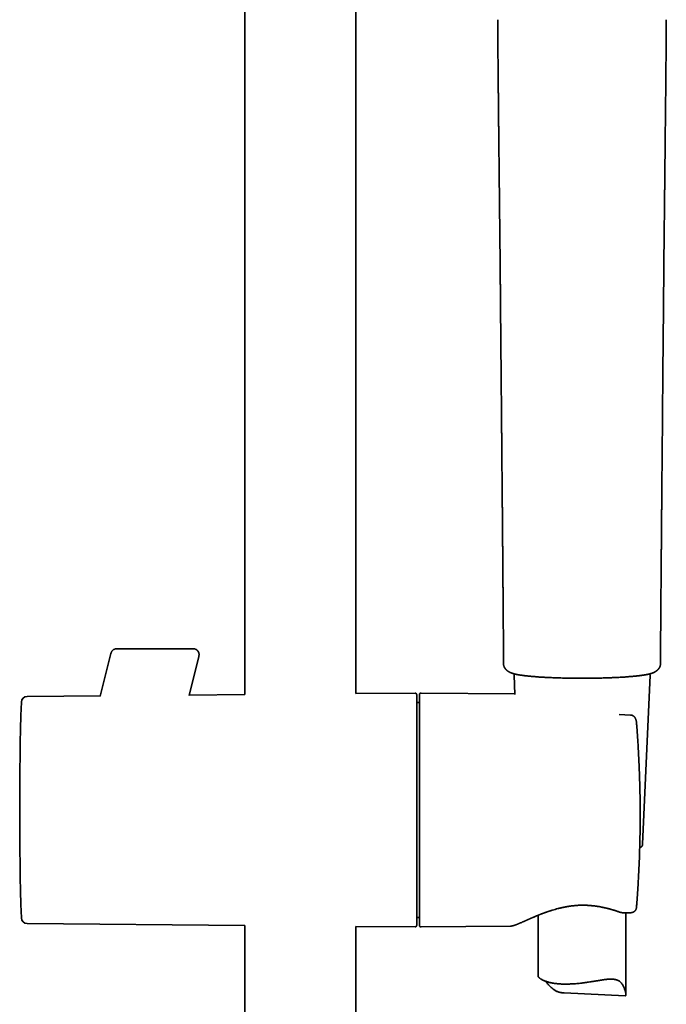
# Model space of a CAD drawing. Header units: millimetres. Extents: x 8 to 768, y 12 to 1489.
# Tile 11 of 13: x 339 to 449, y 1113 to 1281. Entities that reach past the tile are written whole.
import ezdxf

# ---------------------------------------------------------------- set-up
doc = ezdxf.new("R2010")
doc.units = ezdxf.units.MM

msp = doc.modelspace()

# ---------------------------------------------------------------- linework, layer by layer
at = {"color": 7, "linetype": 'Continuous', "lineweight": 35}
for p, q in [((377.37, 1463.75), (377.37, 1165.86)), ((396.37, 1166.02), (396.37, 1303.3)), ((420.61, 1281.3), (420.61, 1280.88)), ((420.61, 1280.88), (420.61, 1280.8)), ((420.61, 1280.8), (420.63, 1278.21)), ((449.42, 1278.21), (449.43, 1280.8)), ((449.43, 1280.88), (449.44, 1281.3)), ((449.43, 1280.8), (449.43, 1280.88)), ((420.63, 1278.21), (420.64, 1276.44)), ((449.41, 1276.44), (449.42, 1278.21)), ((352.65, 1165.56), (354.47, 1172.87)), ((354.48, 1172.9), (354.47, 1172.85)), ((354.47, 1172.87), (354.48, 1172.9)), ((354.47, 1172.87), (354.47, 1172.85)), ((354.47, 1172.85), (354.47, 1172.87)), ((368.55, 1173.7), (355.46, 1173.7)), ((367.83, 1165.7), (369.5, 1172.39)), ((369.5, 1172.39), (369.49, 1172.37)), ((369.5, 1172.39), (369.52, 1172.48)), ((369.5, 1172.38), (369.5, 1172.4)), ((369.5, 1172.4), (369.5, 1172.39)), ((448.43, 1171.02), (448.43, 1171.02)), ((423.4, 1169.15), (423.54, 1165.89)), ((445.39, 1140.27), (446.65, 1169.15)), ((435.02, 1168.65), (435.02, 1168.65)), ((352.67, 1165.64), (340.15, 1165.53)), ((377.37, 1165.86), (367.85, 1165.77)), ((406.47, 1166.11), (396.37, 1166.02)), ((423.53, 1165.97), (407.53, 1166.11)), ((407.22, 1164.49), (406.77, 1164.49)), ((443.3, 1162.36), (441.38, 1162.43)), ((444.33, 1161.07), (444.33, 1161.08)), ((442.41, 1128.52), (443.37, 1128.55)), ((442.52, 1114.53), (442.52, 1128.52)), ((406.77, 1127.74), (407.22, 1127.74)), ((427.52, 1128.11), (427.52, 1117.68)), ((340.15, 1126.7), (377.37, 1126.37)), ((377.37, 1126.37), (377.37, 939.17)), ((396.37, 939.17), (396.37, 1126.21)), ((396.37, 1126.21), (406.47, 1126.12)), ((407.53, 1126.12), (422.79, 1126.25)), ((422.79, 1126.25), (422.79, 1126.25)), ((431.97, 1114.82), (442.4, 1114.34))]:
    msp.add_line(p, q, dxfattribs=at)
for centre, radius, start, end in [((340.16, 1164.53), 1, 90.5, 178.238), ((406.47, 1165.81), 0.3, 0, 90.5), ((407.52, 1165.81), 0.3, 89.5, 180), ((938.87, 1146.11), 600, 178.23802, 181.76198), ((340.16, 1127.7), 1, 181.762, 269.5), ((406.47, 1126.42), 0.3, 269.5, 0), ((407.52, 1126.42), 0.3, 180, 270.5)]:
    msp.add_arc(centre, radius, start, end, dxfattribs=at)
for points, knots in [([(420.64, 1276.44), (420.65, 1276.11), (420.65, 1275.47), (420.66, 1274.5), (420.67, 1273.56), (420.68, 1272.63), (420.68, 1271.73), (420.69, 1270.86), (420.7, 1270.03), (420.71, 1269.24), (420.72, 1268.46), (420.72, 1267.7), (420.73, 1266.93), (420.74, 1266.15), (420.75, 1265.37), (420.75, 1264.61), (420.76, 1263.88), (420.77, 1263.16), (420.78, 1262.47), (420.78, 1261.8), (420.79, 1261.16), (420.8, 1260.56), (420.8, 1259.99), (420.81, 1259.44), (420.82, 1258.91), (420.82, 1258.39), (420.83, 1257.91), (420.83, 1257.46), (420.84, 1257.04), (420.84, 1256.63), (420.84, 1256.24), (420.85, 1255.86), (420.85, 1255.48), (420.86, 1255.11), (420.86, 1254.76), (420.86, 1254.44), (420.87, 1254.14), (420.87, 1253.86), (420.87, 1253.6), (420.88, 1253.37), (420.88, 1253.16), (420.88, 1252.97), (420.88, 1252.81), (420.88, 1252.67), (420.89, 1252.54), (420.89, 1252.44), (420.89, 1252.35), (420.89, 1252.27), (420.89, 1252.2), (420.89, 1252.13), (420.89, 1252.08), (420.89, 1252.03), (420.89, 1251.97), (420.89, 1251.9), (420.89, 1251.8), (420.9, 1251.68), (420.9, 1251.54), (420.9, 1251.38), (420.9, 1251.2), (420.9, 1250.99), (420.91, 1250.74), (420.91, 1250.46), (420.91, 1250.15), (420.92, 1249.84), (420.92, 1249.54), (420.92, 1249.24), (420.93, 1248.94), (420.93, 1248.39), (420.94, 1247.59), (420.95, 1246.49), (420.96, 1245.36), (420.98, 1244.2), (420.99, 1243.06), (421, 1241.94), (421.01, 1240.85), (421.02, 1239.78), (421.03, 1238.85), (421.04, 1238.05), (421.04, 1237.36), (421.05, 1236.66), (421.06, 1235.95), (421.06, 1235.22), (421.07, 1234.43), (421.08, 1233.57), (421.09, 1232.65), (421.1, 1231.71), (421.11, 1230.74), (421.11, 1229.75), (421.12, 1228.72), (421.13, 1227.67), (421.14, 1226.6), (421.15, 1225.51), (421.16, 1224.39), (421.17, 1223.28), (421.18, 1222.16), (421.19, 1221.04), (421.2, 1219.91), (421.21, 1218.84), (421.22, 1217.83), (421.23, 1216.91), (421.24, 1215.99), (421.24, 1215.08), (421.25, 1214.2), (421.26, 1213.33), (421.27, 1212.49), (421.28, 1211.68), (421.28, 1210.88), (421.29, 1210.12), (421.3, 1209.38), (421.3, 1208.67), (421.31, 1207.98), (421.31, 1207.31), (421.32, 1206.68), (421.33, 1206.07), (421.33, 1205.49), (421.34, 1204.93), (421.34, 1204.41), (421.34, 1203.95), (421.35, 1203.58), (421.35, 1203.26), (421.35, 1202.96), (421.36, 1202.67), (421.36, 1202.39), (421.36, 1202.12), (421.36, 1201.85), (421.37, 1201.59), (421.37, 1201.35), (421.37, 1201.18), (421.37, 1201.05), (421.37, 1200.97), (421.37, 1200.9), (421.37, 1200.85), (421.37, 1200.8), (421.37, 1200.75), (421.37, 1200.68), (421.37, 1200.6), (421.38, 1200.48), (421.38, 1200.35), (421.38, 1200.2), (421.38, 1200.01), (421.38, 1199.79), (421.38, 1199.54), (421.39, 1199.27), (421.39, 1198.98), (421.39, 1198.66), (421.39, 1198.33), (421.4, 1197.99), (421.4, 1197.62), (421.4, 1197.23), (421.41, 1196.83), (421.41, 1196.41), (421.42, 1195.98), (421.42, 1195.49), (421.42, 1194.95), (421.43, 1194.34), (421.44, 1193.71), (421.44, 1193.05), (421.45, 1192.36), (421.45, 1191.65), (421.46, 1190.91), (421.47, 1190.14), (421.47, 1189.35), (421.48, 1188.53), (421.49, 1187.68), (421.49, 1186.84), (421.5, 1186), (421.51, 1185.16), (421.51, 1184.3), (421.52, 1183.42), (421.53, 1182.52), (421.54, 1181.59), (421.54, 1180.65), (421.55, 1179.69), (421.56, 1178.7), (421.57, 1177.69), (421.57, 1176.66), (421.58, 1175.63), (421.59, 1174.61), (421.6, 1173.58), (421.61, 1172.53), (421.61, 1171.68), (421.62, 1171.17), (421.62, 1171.02)], [0, 0, 0, 0, 0.009221, 0.018381, 0.027346, 0.036117, 0.044693, 0.053074, 0.060799, 0.06835, 0.075728, 0.082932, 0.089963, 0.097606, 0.105032, 0.112242, 0.119237, 0.126015, 0.132577, 0.138923, 0.145053, 0.150678, 0.156108, 0.161343, 0.166384, 0.171229, 0.17588, 0.180087, 0.184121, 0.187981, 0.191669, 0.195183, 0.198901, 0.202404, 0.205692, 0.208764, 0.211621, 0.214263, 0.216689, 0.218901, 0.220899, 0.222682, 0.22425, 0.225601, 0.22674, 0.227767, 0.228532, 0.229259, 0.229948, 0.2306, 0.231193, 0.231546, 0.23205, 0.23276, 0.233674, 0.234793, 0.236116, 0.237645, 0.239378, 0.241316, 0.24373, 0.2464, 0.249327, 0.252511, 0.255192, 0.258025, 0.260886, 0.263734, 0.273799, 0.283696, 0.294962, 0.306004, 0.316822, 0.327415, 0.337784, 0.347929, 0.35785, 0.364235, 0.370726, 0.377363, 0.384145, 0.391073, 0.398146, 0.406668, 0.415393, 0.42432, 0.433449, 0.442973, 0.452708, 0.462654, 0.47281, 0.483178, 0.493757, 0.504547, 0.514937, 0.525515, 0.536282, 0.547238, 0.555979, 0.564832, 0.573578, 0.582095, 0.590549, 0.598763, 0.606738, 0.614474, 0.621969, 0.629225, 0.636242, 0.643004, 0.649527, 0.655811, 0.661856, 0.667663, 0.673133, 0.678373, 0.683382, 0.688161, 0.691219, 0.694175, 0.697028, 0.699779, 0.702427, 0.704937, 0.70766, 0.710131, 0.712349, 0.714314, 0.715137, 0.715907, 0.716571, 0.717061, 0.717454, 0.717925, 0.718482, 0.719387, 0.720454, 0.721683, 0.723074, 0.724942, 0.727038, 0.729364, 0.731919, 0.734704, 0.737718, 0.740809, 0.74411, 0.747614, 0.751278, 0.755086, 0.759039, 0.763138, 0.767382, 0.772922, 0.778692, 0.784692, 0.79092, 0.797378, 0.804188, 0.811236, 0.818522, 0.826045, 0.833806, 0.841804, 0.85004, 0.857798, 0.865756, 0.873914, 0.882272, 0.89083, 0.899588, 0.908546, 0.917704, 0.927063, 0.936622, 0.946382, 0.956344, 0.965921, 0.975677, 0.985614, 0.995732, 1, 1, 1, 1]), ([(448.43, 1171.02), (448.43, 1171.22), (448.43, 1171.83), (448.44, 1172.83), (448.45, 1174.02), (448.46, 1175.18), (448.47, 1176.32), (448.48, 1177.44), (448.48, 1178.5), (448.49, 1179.51), (448.5, 1180.46), (448.51, 1181.4), (448.51, 1182.32), (448.52, 1183.21), (448.53, 1184.09), (448.54, 1184.94), (448.54, 1185.78), (448.55, 1186.59), (448.56, 1187.38), (448.56, 1188.15), (448.57, 1188.89), (448.57, 1189.6), (448.58, 1190.27), (448.59, 1190.92), (448.59, 1191.56), (448.6, 1192.22), (448.6, 1192.89), (448.61, 1193.59), (448.61, 1194.25), (448.62, 1194.89), (448.63, 1195.51), (448.63, 1196.06), (448.63, 1196.54), (448.64, 1196.97), (448.64, 1197.38), (448.65, 1197.77), (448.65, 1198.14), (448.65, 1198.49), (448.65, 1198.81), (448.66, 1199.1), (448.66, 1199.37), (448.66, 1199.61), (448.66, 1199.84), (448.67, 1200.04), (448.67, 1200.22), (448.67, 1200.36), (448.67, 1200.47), (448.67, 1200.58), (448.67, 1200.66), (448.67, 1200.74), (448.67, 1200.8), (448.67, 1200.86), (448.67, 1200.93), (448.67, 1201.03), (448.68, 1201.14), (448.68, 1201.27), (448.68, 1201.41), (448.68, 1201.57), (448.68, 1201.75), (448.68, 1201.95), (448.68, 1202.18), (448.69, 1202.43), (448.69, 1202.69), (448.69, 1203.2), (448.7, 1203.95), (448.71, 1204.94), (448.72, 1205.97), (448.73, 1207.02), (448.74, 1208.1), (448.75, 1209.15), (448.76, 1210.17), (448.77, 1211.16), (448.77, 1212.17), (448.78, 1213.19), (448.79, 1214.22), (448.8, 1215.27), (448.81, 1216.46), (448.82, 1217.8), (448.84, 1219.29), (448.85, 1220.81), (448.86, 1222.21), (448.87, 1223.49), (448.88, 1224.65), (448.89, 1225.82), (448.91, 1227.01), (448.92, 1228.2), (448.93, 1229.41), (448.94, 1230.65), (448.95, 1231.92), (448.96, 1233.21), (448.97, 1234.47), (448.99, 1235.72), (449, 1236.94), (449.01, 1238.14), (449.02, 1239.32), (449.03, 1240.47), (449.04, 1241.6), (449.05, 1242.71), (449.07, 1243.78), (449.08, 1244.83), (449.09, 1245.86), (449.1, 1246.69), (449.1, 1247.32), (449.11, 1247.75), (449.11, 1248.17), (449.12, 1248.56), (449.12, 1248.94), (449.12, 1249.3), (449.13, 1249.65), (449.13, 1249.99), (449.13, 1250.31), (449.14, 1250.62), (449.14, 1250.9), (449.14, 1251.15), (449.15, 1251.38), (449.15, 1251.59), (449.15, 1251.78), (449.15, 1251.94), (449.15, 1252.05), (449.15, 1252.12), (449.15, 1252.16), (449.16, 1252.2), (449.16, 1252.25), (449.16, 1252.33), (449.16, 1252.44), (449.16, 1252.58), (449.16, 1252.75), (449.16, 1252.94), (449.17, 1253.16), (449.17, 1253.41), (449.17, 1253.68), (449.17, 1253.98), (449.18, 1254.31), (449.18, 1254.66), (449.19, 1255.03), (449.19, 1255.43), (449.2, 1255.87), (449.2, 1256.33), (449.21, 1256.82), (449.21, 1257.34), (449.22, 1257.88), (449.22, 1258.44), (449.23, 1259.03), (449.24, 1259.64), (449.24, 1260.27), (449.25, 1260.91), (449.26, 1261.56), (449.26, 1262.24), (449.27, 1262.94), (449.28, 1263.67), (449.29, 1264.4), (449.3, 1265.15), (449.3, 1265.9), (449.31, 1266.67), (449.32, 1267.46), (449.33, 1268.27), (449.34, 1269.1), (449.34, 1269.96), (449.35, 1270.83), (449.36, 1271.73), (449.37, 1272.64), (449.38, 1273.57), (449.39, 1274.51), (449.39, 1275.47), (449.4, 1276.11), (449.4, 1276.44)], [0, 0, 0, 0, 0.005724, 0.017243, 0.028526, 0.039574, 0.050388, 0.060967, 0.071313, 0.080593, 0.089676, 0.098565, 0.107258, 0.115756, 0.124058, 0.132166, 0.140079, 0.147796, 0.155319, 0.162647, 0.169781, 0.176328, 0.182702, 0.188903, 0.194931, 0.200785, 0.207612, 0.214187, 0.22051, 0.226581, 0.232401, 0.23797, 0.242168, 0.246211, 0.250099, 0.253831, 0.257371, 0.260686, 0.263653, 0.266414, 0.26897, 0.27132, 0.273465, 0.275404, 0.277138, 0.278357, 0.279448, 0.280413, 0.281251, 0.281962, 0.282546, 0.283031, 0.283697, 0.284601, 0.285662, 0.286871, 0.288228, 0.289733, 0.291386, 0.293376, 0.295545, 0.297893, 0.30042, 0.30308, 0.312259, 0.321698, 0.331398, 0.341359, 0.351581, 0.362062, 0.371254, 0.380637, 0.390209, 0.399913, 0.409723, 0.41964, 0.429661, 0.443614, 0.457765, 0.472116, 0.486666, 0.497568, 0.508579, 0.5197, 0.530929, 0.542267, 0.553715, 0.565193, 0.577627, 0.58985, 0.601862, 0.613663, 0.625254, 0.636634, 0.647803, 0.658763, 0.669512, 0.680051, 0.690198, 0.700142, 0.709884, 0.719424, 0.723737, 0.727873, 0.731825, 0.735592, 0.739174, 0.742572, 0.745786, 0.749108, 0.752206, 0.755082, 0.757734, 0.760162, 0.762368, 0.76435, 0.766108, 0.767642, 0.768934, 0.769377, 0.769666, 0.770001, 0.770489, 0.771132, 0.772206, 0.773543, 0.775144, 0.776982, 0.779076, 0.781427, 0.784034, 0.786898, 0.789961, 0.793272, 0.79683, 0.800636, 0.804765, 0.809152, 0.813796, 0.818696, 0.823854, 0.829171, 0.834735, 0.840548, 0.846608, 0.852598, 0.858813, 0.865251, 0.871914, 0.878802, 0.885914, 0.892825, 0.899936, 0.907247, 0.914757, 0.922467, 0.930376, 0.938484, 0.946792, 0.955299, 0.964005, 0.972749, 0.981685, 0.990814, 1, 1, 1, 1]), ([(354.47, 1172.87), (354.47, 1172.89), (354.48, 1172.92), (354.49, 1172.94), (354.49, 1172.94), (354.49, 1172.94)], [0, 0, 0, 0, 0.400474, 0.800237, 1, 1, 1, 1]), ([(355.46, 1173.7), (355.46, 1173.7), (355.41, 1173.7), (355.32, 1173.69), (355.19, 1173.67), (355.06, 1173.62), (354.94, 1173.56), (354.82, 1173.48), (354.73, 1173.39), (354.64, 1173.29), (354.57, 1173.18), (354.52, 1173.06), (354.5, 1172.98), (354.49, 1172.94)], [0, 0, 0, 0, 0.001753, 0.099221, 0.200225, 0.304015, 0.409695, 0.516261, 0.616612, 0.715937, 0.813413, 0.908305, 1, 1, 1, 1]), ([(369.52, 1172.46), (369.52, 1172.5), (369.54, 1172.57), (369.55, 1172.69), (369.54, 1172.82), (369.52, 1172.95), (369.48, 1173.08), (369.42, 1173.2), (369.34, 1173.32), (369.24, 1173.42), (369.14, 1173.51), (369.02, 1173.59), (368.9, 1173.64), (368.78, 1173.68), (368.66, 1173.7), (368.58, 1173.7), (368.55, 1173.7)], [0, 0, 0, 0, 0.0626056, 0.128336, 0.19693, 0.2701436, 0.3454701, 0.422274, 0.4998386, 0.5774032, 0.6542071, 0.7295336, 0.8027472, 0.873321, 0.9408508, 1, 1, 1, 1]), ([(369.49, 1172.37), (369.49, 1172.39), (369.51, 1172.42), (369.51, 1172.46), (369.51, 1172.48)], [0, 0, 0, 0, 0.544953, 1, 1, 1, 1]), ([(369.52, 1172.46), (369.52, 1172.46), (369.52, 1172.46), (369.51, 1172.44), (369.5, 1172.4), (369.5, 1172.39)], [0, 0, 0, 0, 0.199763, 0.599526, 1, 1, 1, 1]), ([(421.62, 1171.02), (421.62, 1171.02), (421.62, 1170.99), (421.62, 1170.94), (421.63, 1170.85), (421.65, 1170.77), (421.67, 1170.69), (421.7, 1170.62), (421.73, 1170.55), (421.75, 1170.52), (421.76, 1170.5)], [0, 0, 0, 0, 0.004365, 0.154964, 0.305357, 0.45561, 0.605836, 0.756148, 0.906653, 1, 1, 1, 1]), ([(448.31, 1170.55), (448.32, 1170.56), (448.33, 1170.59), (448.36, 1170.65), (448.38, 1170.72), (448.4, 1170.8), (448.42, 1170.87), (448.43, 1170.95), (448.43, 1171), (448.43, 1171.02)], [0, 0, 0, 0, 0.054145, 0.214202, 0.374499, 0.534759, 0.694834, 0.85465, 1, 1, 1, 1]), ([(421.76, 1170.5), (421.77, 1170.49), (421.78, 1170.47), (421.8, 1170.43), (421.82, 1170.41), (421.84, 1170.38), (421.85, 1170.36), (421.86, 1170.34), (421.88, 1170.33), (421.89, 1170.32), (421.9, 1170.3), (421.91, 1170.29), (421.92, 1170.27), (421.94, 1170.25), (421.95, 1170.23), (421.97, 1170.21), (422, 1170.18), (422.02, 1170.15), (422.05, 1170.12), (422.08, 1170.1), (422.1, 1170.07), (422.13, 1170.04), (422.15, 1170.02), (422.18, 1170), (422.2, 1169.98), (422.23, 1169.96), (422.26, 1169.93), (422.29, 1169.91), (422.33, 1169.88), (422.37, 1169.85), (422.42, 1169.82), (422.47, 1169.79), (422.51, 1169.76), (422.56, 1169.73), (422.61, 1169.71), (422.65, 1169.68), (422.69, 1169.66), (422.73, 1169.65), (422.76, 1169.63), (422.79, 1169.62), (422.83, 1169.6), (422.87, 1169.58), (422.91, 1169.57), (422.95, 1169.55), (422.98, 1169.54), (423.02, 1169.53), (423.05, 1169.51), (423.08, 1169.5), (423.1, 1169.5), (423.13, 1169.49), (423.16, 1169.48), (423.19, 1169.47), (423.23, 1169.45), (423.27, 1169.44), (423.3, 1169.43), (423.33, 1169.43), (423.36, 1169.42), (423.4, 1169.41), (423.44, 1169.39), (423.5, 1169.38), (423.56, 1169.37), (423.63, 1169.35), (423.7, 1169.33), (423.77, 1169.32), (423.84, 1169.3), (423.91, 1169.29), (423.98, 1169.28), (424.06, 1169.26), (424.14, 1169.25), (424.2, 1169.24), (424.25, 1169.23), (424.29, 1169.22), (424.34, 1169.21), (424.4, 1169.2), (424.47, 1169.19), (424.55, 1169.18), (424.64, 1169.17), (424.73, 1169.15), (424.79, 1169.15), (424.82, 1169.14)], [0, 0, 0, 0, 0.019517, 0.037127, 0.052829, 0.066621, 0.078502, 0.088311, 0.096278, 0.103444, 0.110615, 0.120871, 0.13114, 0.141422, 0.151954, 0.163983, 0.177692, 0.193081, 0.209466, 0.225513, 0.241186, 0.255911, 0.269104, 0.28071, 0.291025, 0.304622, 0.318714, 0.334132, 0.351657, 0.370922, 0.390441, 0.409727, 0.429404, 0.447443, 0.464507, 0.480773, 0.496784, 0.507595, 0.518628, 0.529995, 0.541693, 0.554405, 0.568971, 0.579825, 0.591509, 0.602736, 0.612575, 0.621029, 0.6281, 0.634506, 0.64323, 0.653378, 0.664728, 0.675069, 0.683836, 0.691048, 0.699534, 0.709206, 0.720064, 0.73173, 0.749534, 0.765925, 0.781965, 0.798171, 0.812092, 0.827198, 0.843488, 0.85975, 0.876088, 0.89044, 0.897167, 0.904707, 0.914526, 0.925218, 0.937726, 0.952049, 0.968186, 0.986134, 1, 1, 1, 1]), ([(423.44, 1169.4), (423.44, 1169.39), (423.43, 1169.37), (423.41, 1169.33), (423.4, 1169.27), (423.39, 1169.21), (423.4, 1169.17), (423.4, 1169.15)], [0, 0, 0, 0, 0.043509, 0.297937, 0.545706, 0.78902, 1, 1, 1, 1]), ([(424.82, 1169.14), (424.89, 1169.13), (425.03, 1169.11), (425.24, 1169.09), (425.46, 1169.06), (425.67, 1169.04), (425.87, 1169.02), (426.07, 1169), (426.26, 1168.98), (426.44, 1168.96), (426.56, 1168.95), (426.61, 1168.95)], [0, 0, 0, 0, 0.1327211, 0.2651088, 0.3910787, 0.5106401, 0.6238014, 0.7287203, 0.8274806, 0.9200891, 1, 1, 1, 1]), ([(426.61, 1168.95), (426.72, 1168.94), (426.95, 1168.92), (427.32, 1168.89), (427.72, 1168.86), (428.12, 1168.84), (428.53, 1168.81), (428.95, 1168.79), (429.38, 1168.77), (429.81, 1168.75), (430.24, 1168.73), (430.7, 1168.72), (431.17, 1168.7), (431.67, 1168.69), (432.17, 1168.68), (432.66, 1168.67), (433.16, 1168.66), (433.64, 1168.65), (434.13, 1168.65), (434.59, 1168.65), (434.88, 1168.65), (435.02, 1168.65)], [0, 0, 0, 0, 0.049139, 0.10382, 0.15803, 0.211757, 0.264998, 0.317755, 0.37003, 0.421824, 0.473137, 0.523966, 0.580323, 0.636079, 0.691234, 0.745792, 0.799756, 0.852179, 0.90403, 0.955307, 1, 1, 1, 1]), ([(435.02, 1168.65), (435.18, 1168.65), (435.5, 1168.65), (435.99, 1168.65), (436.47, 1168.66), (436.97, 1168.66), (437.46, 1168.67), (437.94, 1168.68), (438.43, 1168.69), (438.91, 1168.7), (439.38, 1168.72), (439.83, 1168.73), (440.26, 1168.75), (440.69, 1168.77), (441.11, 1168.79), (441.53, 1168.81), (441.93, 1168.84), (442.33, 1168.86), (442.73, 1168.89), (443.09, 1168.92), (443.32, 1168.94), (443.43, 1168.95)], [0, 0, 0, 0, 0.051342, 0.103279, 0.155806, 0.208921, 0.262623, 0.315938, 0.369824, 0.424281, 0.479312, 0.52984, 0.580844, 0.632324, 0.68428, 0.736711, 0.78962, 0.843011, 0.896881, 0.951217, 1, 1, 1, 1]), ([(443.43, 1168.95), (443.49, 1168.95), (443.61, 1168.96), (443.79, 1168.98), (443.98, 1169), (444.19, 1169.02), (444.39, 1169.04), (444.6, 1169.06), (444.81, 1169.09), (445.02, 1169.11), (445.16, 1169.13), (445.23, 1169.14)], [0, 0, 0, 0, 0.081562, 0.17602, 0.276855, 0.384076, 0.497688, 0.615501, 0.739497, 0.869683, 1, 1, 1, 1]), ([(445.23, 1169.14), (445.26, 1169.15), (445.32, 1169.15), (445.42, 1169.17), (445.52, 1169.18), (445.6, 1169.2), (445.67, 1169.21), (445.73, 1169.22), (445.77, 1169.22), (445.81, 1169.23), (445.85, 1169.24), (445.91, 1169.25), (445.98, 1169.26), (446.06, 1169.28), (446.14, 1169.29), (446.22, 1169.31), (446.29, 1169.32), (446.36, 1169.34), (446.42, 1169.35), (446.49, 1169.37), (446.55, 1169.38), (446.59, 1169.39), (446.63, 1169.4), (446.66, 1169.41), (446.69, 1169.42), (446.71, 1169.43), (446.74, 1169.43), (446.77, 1169.44), (446.81, 1169.45), (446.84, 1169.46), (446.87, 1169.47), (446.9, 1169.48), (446.93, 1169.49), (446.95, 1169.5), (446.98, 1169.51), (447.01, 1169.52), (447.05, 1169.53), (447.09, 1169.55), (447.13, 1169.56), (447.16, 1169.58), (447.2, 1169.59), (447.24, 1169.61), (447.29, 1169.63), (447.34, 1169.66), (447.39, 1169.68), (447.43, 1169.7), (447.47, 1169.72), (447.51, 1169.75), (447.55, 1169.77), (447.6, 1169.8), (447.64, 1169.83), (447.69, 1169.86), (447.73, 1169.89), (447.76, 1169.91), (447.79, 1169.94), (447.82, 1169.96), (447.84, 1169.98), (447.87, 1170), (447.89, 1170.02), (447.92, 1170.05), (447.95, 1170.08), (447.99, 1170.11), (448.02, 1170.15), (448.05, 1170.18), (448.08, 1170.21), (448.1, 1170.23), (448.11, 1170.25), (448.13, 1170.27), (448.14, 1170.29), (448.15, 1170.3), (448.16, 1170.32), (448.17, 1170.33), (448.19, 1170.35), (448.2, 1170.37), (448.22, 1170.4), (448.24, 1170.43), (448.26, 1170.46), (448.27, 1170.49), (448.28, 1170.5)], [0, 0, 0, 0, 0.015516, 0.034783, 0.051897, 0.066857, 0.079659, 0.090133, 0.098525, 0.105044, 0.111612, 0.124606, 0.139225, 0.15547, 0.171893, 0.189872, 0.20614, 0.221125, 0.236152, 0.251562, 0.268262, 0.277731, 0.28677, 0.294993, 0.302399, 0.308987, 0.31579, 0.324125, 0.333999, 0.343927, 0.35307, 0.361082, 0.36796, 0.374227, 0.381746, 0.390683, 0.402905, 0.416581, 0.429448, 0.441215, 0.45188, 0.461527, 0.482985, 0.503212, 0.517736, 0.532381, 0.547538, 0.563267, 0.580251, 0.598429, 0.617568, 0.636611, 0.654944, 0.669779, 0.683156, 0.695695, 0.707736, 0.719487, 0.732832, 0.748226, 0.765317, 0.784958, 0.804982, 0.823743, 0.840043, 0.851124, 0.861253, 0.871359, 0.881454, 0.889523, 0.897585, 0.905771, 0.915804, 0.928217, 0.942724, 0.959524, 0.978617, 1, 1, 1, 1]), ([(446.65, 1169.15), (446.65, 1169.16), (446.65, 1169.19), (446.65, 1169.24), (446.64, 1169.3), (446.63, 1169.35), (446.61, 1169.38), (446.61, 1169.4)], [0, 0, 0, 0, 0.099478, 0.339055, 0.577564, 0.816195, 1, 1, 1, 1]), ([(406.77, 1146.11), (406.77, 1146.3), (406.77, 1146.68), (406.77, 1147.25), (406.77, 1147.81), (406.77, 1148.33), (406.77, 1148.81), (406.77, 1149.25), (406.77, 1149.7), (406.77, 1150.13), (406.77, 1150.56), (406.77, 1150.97), (406.77, 1151.37), (406.77, 1151.78), (406.77, 1152.18), (406.77, 1152.58), (406.77, 1152.97), (406.77, 1153.41), (406.77, 1153.89), (406.77, 1154.41), (406.77, 1154.92), (406.77, 1155.43), (406.77, 1155.92), (406.77, 1156.41), (406.77, 1156.92), (406.77, 1157.46), (406.77, 1158), (406.77, 1158.54), (406.77, 1159.05), (406.77, 1159.56), (406.77, 1160.02), (406.77, 1160.45), (406.77, 1160.84), (406.77, 1161.22), (406.77, 1161.59), (406.77, 1161.94), (406.77, 1162.28), (406.77, 1162.63), (406.77, 1163), (406.77, 1163.37), (406.77, 1163.66), (406.77, 1163.87), (406.77, 1164.02), (406.77, 1164.16), (406.77, 1164.3), (406.77, 1164.46), (406.77, 1164.64), (406.77, 1164.84), (406.77, 1165.02), (406.77, 1165.16), (406.77, 1165.29), (406.77, 1165.39), (406.77, 1165.48), (406.77, 1165.57), (406.77, 1165.65), (406.77, 1165.72), (406.77, 1165.77), (406.77, 1165.81), (406.77, 1165.81), (406.77, 1165.81)], [0, 0, 0, 0, 0.018293, 0.036554, 0.054798, 0.073039, 0.087381, 0.101737, 0.116117, 0.131337, 0.144925, 0.158498, 0.172063, 0.185626, 0.199193, 0.212771, 0.226365, 0.239982, 0.258393, 0.276768, 0.295121, 0.313467, 0.331823, 0.350203, 0.368623, 0.390557, 0.412442, 0.434303, 0.456166, 0.478056, 0.500001, 0.518806, 0.537572, 0.556314, 0.57505, 0.593796, 0.612567, 0.631381, 0.65543, 0.679424, 0.703397, 0.714701, 0.726012, 0.737334, 0.748669, 0.760021, 0.779415, 0.798771, 0.818107, 0.837442, 0.852644, 0.867866, 0.883114, 0.897512, 0.918012, 0.93849, 0.958966, 0.979462, 1, 1, 1, 1]), ([(407.22, 1165.81), (407.22, 1165.81), (407.22, 1165.81), (407.22, 1165.78), (407.22, 1165.74), (407.22, 1165.68), (407.22, 1165.61), (407.22, 1165.52), (407.22, 1165.42), (407.22, 1165.32), (407.22, 1165.21), (407.22, 1165.1), (407.22, 1164.97), (407.22, 1164.84), (407.22, 1164.71), (407.22, 1164.57), (407.22, 1164.41), (407.22, 1164.26), (407.22, 1164.09), (407.22, 1163.91), (407.22, 1163.7), (407.22, 1163.47), (407.22, 1163.19), (407.22, 1162.9), (407.22, 1162.59), (407.22, 1162.28), (407.22, 1161.94), (407.22, 1161.58), (407.22, 1161.17), (407.22, 1160.73), (407.22, 1160.26), (407.22, 1159.78), (407.22, 1159.29), (407.22, 1158.8), (407.22, 1158.33), (407.22, 1157.86), (407.22, 1157.39), (407.22, 1156.91), (407.22, 1156.42), (407.22, 1155.92), (407.22, 1155.37), (407.22, 1154.75), (407.22, 1154.08), (407.22, 1153.52), (407.22, 1153.07), (407.22, 1152.74), (407.22, 1152.41), (407.22, 1152.08), (407.22, 1151.66), (407.22, 1151.16), (407.22, 1150.58), (407.22, 1150), (407.22, 1149.45), (407.22, 1148.94), (407.22, 1148.48), (407.22, 1148.02), (407.22, 1147.5), (407.22, 1146.93), (407.22, 1146.3), (407.22, 1145.67), (407.22, 1145.03), (407.22, 1144.61), (407.22, 1144.4)], [0, 0, 0, 0, 0.013757, 0.033174, 0.052631, 0.069959, 0.087258, 0.104541, 0.121822, 0.13541, 0.149012, 0.162637, 0.177056, 0.189928, 0.202787, 0.215638, 0.228487, 0.241341, 0.254204, 0.267082, 0.279983, 0.297425, 0.314832, 0.332219, 0.3496, 0.36699, 0.384402, 0.401853, 0.422633, 0.443366, 0.464076, 0.484788, 0.505527, 0.526316, 0.544132, 0.56191, 0.579666, 0.597416, 0.615175, 0.632958, 0.650782, 0.673565, 0.696296, 0.719007, 0.729717, 0.740433, 0.751158, 0.761896, 0.772651, 0.791024, 0.809362, 0.827681, 0.845998, 0.8604, 0.87482, 0.889266, 0.902908, 0.922331, 0.941731, 0.961129, 0.980546, 1, 1, 1, 1]), ([(443.4, 1162.36), (443.39, 1162.36), (443.36, 1162.36), (443.32, 1162.36), (443.3, 1162.36)], [0, 0, 0, 0, 0.4525, 1, 1, 1, 1]), ([(444.34, 1161.07), (444.33, 1161.11), (444.32, 1161.18), (444.31, 1161.28), (444.29, 1161.36), (444.28, 1161.43), (444.26, 1161.49), (444.24, 1161.54), (444.23, 1161.59), (444.21, 1161.63), (444.2, 1161.67), (444.18, 1161.71), (444.15, 1161.77), (444.12, 1161.83), (444.09, 1161.89), (444.06, 1161.93), (444.03, 1161.97), (443.99, 1162.01), (443.96, 1162.05), (443.93, 1162.09), (443.9, 1162.12), (443.87, 1162.14), (443.84, 1162.17), (443.79, 1162.21), (443.73, 1162.25), (443.65, 1162.29), (443.58, 1162.32), (443.49, 1162.34), (443.43, 1162.35), (443.4, 1162.36)], [0, 0, 0, 0, 0.0696294, 0.127904, 0.1756972, 0.2175262, 0.2540574, 0.2854114, 0.3138666, 0.3402189, 0.3644465, 0.3921718, 0.428864, 0.4729005, 0.5115104, 0.5420931, 0.5696792, 0.6000129, 0.6322517, 0.6617271, 0.6815394, 0.7004733, 0.7259856, 0.759904, 0.8030719, 0.856648, 0.8988336, 0.9465813, 1, 1, 1, 1]), ([(444.34, 1129.47), (444.36, 1129.68), (444.4, 1130.27), (444.47, 1131.23), (444.55, 1132.35), (444.62, 1133.47), (444.68, 1134.59), (444.74, 1135.71), (444.79, 1136.84), (444.84, 1137.96), (444.87, 1139.08), (444.91, 1140.21), (444.93, 1141.33), (444.95, 1142.46), (444.96, 1143.58), (444.97, 1144.7), (444.97, 1145.83), (444.96, 1146.95), (444.95, 1148.08), (444.93, 1149.2), (444.9, 1150.33), (444.87, 1151.45), (444.83, 1152.58), (444.79, 1153.7), (444.74, 1154.82), (444.68, 1155.95), (444.62, 1157.07), (444.55, 1158.19), (444.47, 1159.32), (444.4, 1160.27), (444.35, 1160.86), (444.34, 1161.07)], [0, 0, 0, 0, 0.020258, 0.055793, 0.09133, 0.126868, 0.162407, 0.197947, 0.233489, 0.269032, 0.304576, 0.340122, 0.375668, 0.411217, 0.446766, 0.482317, 0.517869, 0.553423, 0.588977, 0.624534, 0.660091, 0.69565, 0.73121, 0.766772, 0.802335, 0.837899, 0.873465, 0.909032, 0.944601, 0.980171, 1, 1, 1, 1]), ([(406.77, 1126.42), (406.77, 1126.42), (406.77, 1126.42), (406.77, 1126.45), (406.77, 1126.49), (406.77, 1126.54), (406.77, 1126.6), (406.77, 1126.67), (406.77, 1126.74), (406.77, 1126.83), (406.77, 1126.92), (406.77, 1127.02), (406.77, 1127.13), (406.77, 1127.25), (406.77, 1127.37), (406.77, 1127.51), (406.77, 1127.65), (406.77, 1127.82), (406.77, 1128.02), (406.77, 1128.25), (406.77, 1128.49), (406.77, 1128.76), (406.77, 1129.03), (406.77, 1129.32), (406.77, 1129.65), (406.77, 1130.01), (406.77, 1130.41), (406.77, 1130.82), (406.77, 1131.26), (406.77, 1131.71), (406.77, 1132.16), (406.77, 1132.6), (406.77, 1133.03), (406.77, 1133.47), (406.77, 1133.92), (406.77, 1134.38), (406.77, 1134.85), (406.77, 1135.38), (406.77, 1135.96), (406.77, 1136.61), (406.77, 1137.15), (406.77, 1137.58), (406.77, 1137.9), (406.77, 1138.22), (406.77, 1138.54), (406.77, 1138.94), (406.77, 1139.42), (406.77, 1139.99), (406.77, 1140.56), (406.77, 1141.1), (406.77, 1141.6), (406.77, 1142.06), (406.77, 1142.51), (406.77, 1143.02), (406.77, 1143.58), (406.77, 1144.21), (406.77, 1144.85), (406.77, 1145.48), (406.77, 1145.9), (406.77, 1146.11)], [0, 0, 0, 0, 0.018291, 0.03655, 0.054793, 0.073035, 0.087377, 0.101736, 0.116117, 0.131337, 0.144925, 0.158498, 0.172063, 0.185626, 0.199193, 0.212771, 0.226365, 0.239982, 0.258393, 0.276768, 0.295121, 0.313467, 0.331823, 0.350203, 0.368623, 0.390557, 0.412442, 0.434303, 0.456166, 0.478056, 0.500001, 0.518806, 0.537572, 0.556314, 0.57505, 0.593796, 0.612567, 0.631381, 0.65543, 0.679424, 0.703397, 0.714701, 0.726012, 0.737334, 0.748669, 0.760021, 0.779415, 0.798771, 0.818107, 0.837442, 0.852644, 0.867866, 0.883114, 0.897514, 0.918016, 0.938494, 0.95897, 0.979465, 1, 1, 1, 1]), ([(407.22, 1144.4), (407.22, 1144.21), (407.22, 1143.84), (407.22, 1143.27), (407.22, 1142.72), (407.22, 1142.2), (407.22, 1141.73), (407.22, 1141.3), (407.22, 1140.86), (407.22, 1140.43), (407.22, 1140.01), (407.22, 1139.62), (407.22, 1139.22), (407.22, 1138.83), (407.22, 1138.44), (407.22, 1138.06), (407.22, 1137.67), (407.22, 1137.25), (407.22, 1136.79), (407.22, 1136.29), (407.22, 1135.8), (407.22, 1135.33), (407.22, 1134.85), (407.22, 1134.39), (407.22, 1133.91), (407.22, 1133.41), (407.22, 1132.9), (407.22, 1132.41), (407.22, 1131.93), (407.22, 1131.47), (407.22, 1131.05), (407.22, 1130.66), (407.22, 1130.3), (407.22, 1129.97), (407.22, 1129.64), (407.22, 1129.33), (407.22, 1129.03), (407.22, 1128.73), (407.22, 1128.41), (407.22, 1128.1), (407.22, 1127.86), (407.22, 1127.69), (407.22, 1127.57), (407.22, 1127.45), (407.22, 1127.34), (407.22, 1127.22), (407.22, 1127.08), (407.22, 1126.93), (407.22, 1126.8), (407.22, 1126.7), (407.22, 1126.62), (407.22, 1126.56), (407.22, 1126.51), (407.22, 1126.47), (407.22, 1126.43), (407.22, 1126.42), (407.22, 1126.42), (407.22, 1126.42)], [0, 0, 0, 0, 0.019369, 0.038704, 0.0580209, 0.0773356, 0.0925206, 0.1077219, 0.1229472, 0.1390628, 0.1534497, 0.1678213, 0.1821842, 0.196545, 0.2109103, 0.2252865, 0.2396804, 0.2540984, 0.2735929, 0.2930482, 0.3124806, 0.3319062, 0.3513416, 0.3708027, 0.390306, 0.4135312, 0.4367034, 0.4598501, 0.4829988, 0.5061771, 0.5294124, 0.5493239, 0.5691935, 0.5890386, 0.6088765, 0.6287246, 0.6486003, 0.6685207, 0.6939843, 0.7193894, 0.7447725, 0.756742, 0.7687185, 0.7807058, 0.7927076, 0.8047277, 0.8252624, 0.8457571, 0.866231, 0.8867031, 0.9027996, 0.918916, 0.9350615, 0.9503065, 0.9720125, 0.9936945, 1, 1, 1, 1]), ([(444.89, 1139.66), (444.9, 1139.66), (444.94, 1139.68), (445, 1139.71), (445.06, 1139.74), (445.11, 1139.78), (445.15, 1139.81), (445.2, 1139.85), (445.23, 1139.88), (445.27, 1139.92), (445.3, 1139.97), (445.32, 1140.01), (445.35, 1140.06), (445.37, 1140.12), (445.38, 1140.18), (445.39, 1140.23), (445.39, 1140.26), (445.39, 1140.27)], [0, 0, 0, 0, 0.072116, 0.197602, 0.300699, 0.38859, 0.465574, 0.534513, 0.597462, 0.655948, 0.711138, 0.763931, 0.81503, 0.869992, 0.923498, 0.975917, 1, 1, 1, 1]), ([(422.79, 1126.25), (422.79, 1126.25), (422.81, 1126.25), (422.85, 1126.26), (422.91, 1126.26), (422.98, 1126.27), (423.05, 1126.28), (423.12, 1126.29), (423.19, 1126.31), (423.26, 1126.33), (423.32, 1126.34), (423.38, 1126.36), (423.44, 1126.38), (423.5, 1126.4), (423.56, 1126.42), (423.63, 1126.45), (423.71, 1126.48), (423.8, 1126.51), (423.9, 1126.55), (424, 1126.59), (424.11, 1126.63), (424.22, 1126.68), (424.35, 1126.73), (424.47, 1126.79), (424.59, 1126.84), (424.73, 1126.9), (424.87, 1126.96), (425.02, 1127.03), (425.16, 1127.09), (425.3, 1127.15), (425.41, 1127.2), (425.52, 1127.25), (425.61, 1127.29), (425.7, 1127.33), (425.77, 1127.36), (425.84, 1127.4), (425.91, 1127.42), (425.97, 1127.45), (426.03, 1127.48), (426.1, 1127.51), (426.18, 1127.54), (426.28, 1127.59), (426.39, 1127.63), (426.5, 1127.68), (426.64, 1127.74), (426.8, 1127.81), (426.98, 1127.88), (427.14, 1127.95), (427.3, 1128.02), (427.45, 1128.08), (427.57, 1128.13), (427.69, 1128.18), (427.81, 1128.23), (427.94, 1128.28), (428.09, 1128.33), (428.23, 1128.39), (428.34, 1128.43), (428.42, 1128.46), (428.51, 1128.49), (428.6, 1128.52), (428.69, 1128.56), (428.78, 1128.59), (428.86, 1128.62), (428.92, 1128.64), (428.97, 1128.66), (429.01, 1128.67), (429.03, 1128.68), (429.05, 1128.69), (429.08, 1128.69), (429.12, 1128.71), (429.18, 1128.73), (429.27, 1128.76), (429.38, 1128.8), (429.51, 1128.84), (429.66, 1128.89), (429.82, 1128.94), (430.08, 1129.02), (430.43, 1129.12), (430.8, 1129.23), (431.09, 1129.3), (431.3, 1129.35), (431.5, 1129.4), (431.71, 1129.44), (431.91, 1129.48), (432.09, 1129.52), (432.26, 1129.55), (432.39, 1129.57), (432.49, 1129.59), (432.57, 1129.61), (432.65, 1129.62), (432.7, 1129.63), (432.75, 1129.63), (432.8, 1129.64), (432.85, 1129.65), (432.92, 1129.66), (433.01, 1129.67), (433.13, 1129.69), (433.27, 1129.71), (433.43, 1129.73), (433.66, 1129.75), (433.94, 1129.77), (434.27, 1129.8), (434.63, 1129.82), (434.99, 1129.83), (435.31, 1129.83), (435.58, 1129.82), (435.79, 1129.81), (436, 1129.81), (436.21, 1129.79), (436.42, 1129.78), (436.62, 1129.76), (436.81, 1129.74), (436.98, 1129.72), (437.13, 1129.71), (437.25, 1129.69), (437.34, 1129.68), (437.4, 1129.67), (437.46, 1129.66), (437.5, 1129.66), (437.55, 1129.65), (437.6, 1129.64), (437.67, 1129.63), (437.76, 1129.62), (437.87, 1129.6), (438, 1129.58), (438.15, 1129.55), (438.35, 1129.51), (438.6, 1129.46), (438.88, 1129.4), (439.13, 1129.34), (439.38, 1129.29), (439.6, 1129.23), (439.82, 1129.17), (440.02, 1129.11), (440.21, 1129.06), (440.41, 1129), (440.61, 1128.94), (440.81, 1128.87), (441.01, 1128.81), (441.23, 1128.74), (441.38, 1128.68), (441.45, 1128.66)], [0, 0, 0, 0, 0.000265, 0.005394, 0.010909, 0.017008, 0.025286, 0.03417, 0.042693, 0.050543, 0.057987, 0.06525, 0.072336, 0.07918, 0.086818, 0.09525, 0.104473, 0.114486, 0.125286, 0.135169, 0.145627, 0.156659, 0.168024, 0.178906, 0.18924, 0.199028, 0.211597, 0.22314, 0.233661, 0.243164, 0.251392, 0.258673, 0.265008, 0.270802, 0.276432, 0.280742, 0.284951, 0.28906, 0.293069, 0.297362, 0.302571, 0.308705, 0.315538, 0.322741, 0.33031, 0.340764, 0.351282, 0.361562, 0.370138, 0.378332, 0.385534, 0.391708, 0.397917, 0.405022, 0.413012, 0.421844, 0.425994, 0.430305, 0.434777, 0.43941, 0.444203, 0.448843, 0.452758, 0.455934, 0.458471, 0.460199, 0.461132, 0.462017, 0.463291, 0.464954, 0.468369, 0.47275, 0.478096, 0.484404, 0.49167, 0.499318, 0.50693, 0.527686, 0.548183, 0.557252, 0.566269, 0.575237, 0.584155, 0.592829, 0.600668, 0.607633, 0.613725, 0.617536, 0.620904, 0.623832, 0.626311, 0.628306, 0.629939, 0.63199, 0.634591, 0.63864, 0.643556, 0.649337, 0.655983, 0.66313, 0.676287, 0.689953, 0.704131, 0.718822, 0.734032, 0.74231, 0.750737, 0.759313, 0.768038, 0.776424, 0.784108, 0.792261, 0.799436, 0.805632, 0.810845, 0.814019, 0.816671, 0.818803, 0.820556, 0.822381, 0.824456, 0.8272, 0.831021, 0.835685, 0.841192, 0.847546, 0.854748, 0.867221, 0.879213, 0.890626, 0.901456, 0.911702, 0.921361, 0.930434, 0.939335, 0.948765, 0.958301, 0.967944, 0.977837, 0.988506, 1, 1, 1, 1]), ([(441.45, 1128.66), (441.49, 1128.65), (441.57, 1128.62), (441.68, 1128.59), (441.78, 1128.57), (441.86, 1128.55), (441.93, 1128.54), (442, 1128.53), (442.08, 1128.53), (442.17, 1128.52), (442.29, 1128.52), (442.37, 1128.52), (442.41, 1128.52)], [0, 0, 0, 0, 0.138527, 0.258994, 0.361745, 0.447112, 0.515403, 0.57685, 0.655395, 0.752097, 0.866969, 1, 1, 1, 1]), ([(443.37, 1128.55), (443.39, 1128.55), (443.43, 1128.55), (443.5, 1128.56), (443.58, 1128.57), (443.66, 1128.6), (443.74, 1128.62), (443.81, 1128.66), (443.88, 1128.7), (443.95, 1128.75), (444.01, 1128.8), (444.07, 1128.86), (444.12, 1128.91), (444.17, 1128.97), (444.21, 1129.04), (444.24, 1129.1), (444.27, 1129.17), (444.3, 1129.24), (444.32, 1129.31), (444.33, 1129.37), (444.34, 1129.42), (444.34, 1129.45), (444.34, 1129.47)], [0, 0, 0, 0, 0.035562, 0.090218, 0.145042, 0.200049, 0.255257, 0.310698, 0.366414, 0.422462, 0.478922, 0.535909, 0.587362, 0.638747, 0.690022, 0.74112, 0.791912, 0.84213, 0.891124, 0.936802, 0.972244, 1, 1, 1, 1]), ([(442.4, 1114.34), (442.4, 1114.34), (442.42, 1114.34), (442.44, 1114.35), (442.47, 1114.36), (442.5, 1114.38), (442.51, 1114.42), (442.52, 1114.47), (442.52, 1114.53), (442.52, 1114.6), (442.51, 1114.7), (442.49, 1114.82), (442.46, 1114.99), (442.41, 1115.17), (442.34, 1115.38), (442.27, 1115.59), (442.18, 1115.8), (442.09, 1115.98), (442, 1116.16), (441.9, 1116.32), (441.79, 1116.48), (441.67, 1116.61), (441.54, 1116.73), (441.41, 1116.83), (441.26, 1116.92), (441.1, 1117), (440.93, 1117.06), (440.75, 1117.11), (440.57, 1117.14), (440.37, 1117.17), (440.17, 1117.18), (439.95, 1117.18), (439.73, 1117.18), (439.47, 1117.16), (439.19, 1117.14), (438.86, 1117.1), (438.53, 1117.05), (438.19, 1117), (437.83, 1116.94), (437.47, 1116.88), (437.1, 1116.82), (436.73, 1116.76), (436.35, 1116.7), (435.96, 1116.64), (435.57, 1116.59), (435.17, 1116.53), (434.76, 1116.48), (434.34, 1116.44), (433.92, 1116.4), (433.5, 1116.37), (433.07, 1116.35), (432.66, 1116.34), (432.27, 1116.33), (431.9, 1116.34), (431.52, 1116.35), (431.16, 1116.37), (430.81, 1116.4), (430.47, 1116.44), (430.15, 1116.48), (429.86, 1116.53), (429.57, 1116.59), (429.3, 1116.66), (429.05, 1116.73), (428.81, 1116.81), (428.59, 1116.89), (428.39, 1116.97), (428.21, 1117.06), (428.05, 1117.15), (427.91, 1117.24), (427.78, 1117.33), (427.69, 1117.42), (427.61, 1117.5), (427.56, 1117.57), (427.53, 1117.63), (427.52, 1117.66), (427.52, 1117.68), (427.52, 1117.68)], [0, 0, 0, 0, 0.001399, 0.010042, 0.018678, 0.027557, 0.036445, 0.045323, 0.053965, 0.062614, 0.071259, 0.084507, 0.097759, 0.113167, 0.12859, 0.144021, 0.15944, 0.172032, 0.184644, 0.197251, 0.209842, 0.222417, 0.233448, 0.244487, 0.255517, 0.266915, 0.278325, 0.289723, 0.300748, 0.311781, 0.322807, 0.334119, 0.345438, 0.356751, 0.371438, 0.386138, 0.400827, 0.415934, 0.431051, 0.446159, 0.461104, 0.476059, 0.491004, 0.506309, 0.521625, 0.536931, 0.553242, 0.569566, 0.585876, 0.602692, 0.619522, 0.636337, 0.652128, 0.66793, 0.683721, 0.699992, 0.716278, 0.73255, 0.747983, 0.763427, 0.77886, 0.794723, 0.810599, 0.826464, 0.842224, 0.857996, 0.873757, 0.889943, 0.906142, 0.922328, 0.938634, 0.954952, 0.971257, 0.983903, 0.996565, 1, 1, 1, 1]), ([(428.76, 1116.83), (428.79, 1116.79), (428.88, 1116.69), (429.04, 1116.51), (429.22, 1116.3), (429.42, 1116.08), (429.64, 1115.87), (429.86, 1115.67), (430.08, 1115.49), (430.27, 1115.35), (430.45, 1115.24), (430.63, 1115.14), (430.83, 1115.05), (431.04, 1114.98), (431.25, 1114.92), (431.47, 1114.87), (431.7, 1114.84), (431.87, 1114.83), (431.96, 1114.82), (431.97, 1114.82)], [0, 0, 0, 0, 0.04327, 0.121249, 0.19916, 0.278602, 0.358114, 0.437576, 0.51695, 0.568911, 0.620895, 0.672838, 0.726347, 0.779911, 0.833406, 0.885488, 0.937629, 0.989724, 1, 1, 1, 1])]:
    msp.add_open_spline(points, degree=3, knots=knots, dxfattribs=at)

doc.saveas('drawing.dxf')
